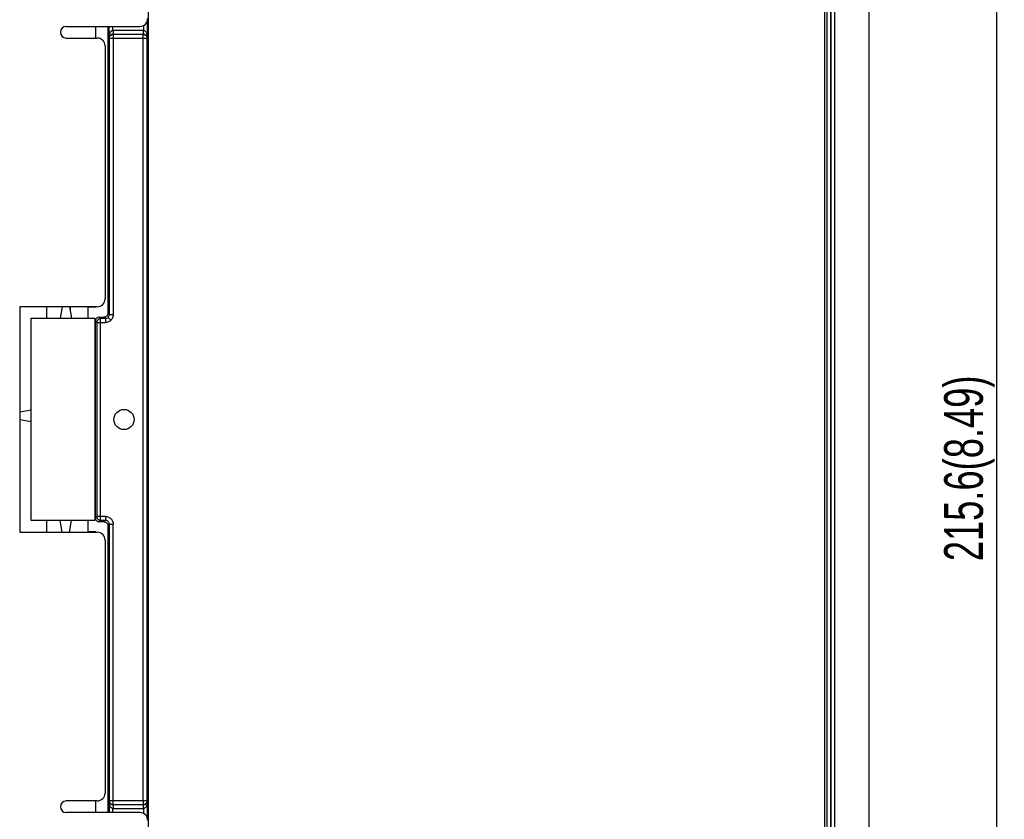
# Model space of a CAD drawing. Header units: millimetres. Extents: x -630 to 1463, y 209 to 1094.
# Tile 32 of 42: x -285 to -158, y 601 to 704. Entities that reach past the tile are written whole.
import ezdxf

# ---------------------------------------------------------------- set-up
doc = ezdxf.new("R2010")
doc.units = ezdxf.units.MM
doc.header["$LTSCALE"] = 32.67
doc.header["$PDMODE"] = 3
doc.header["$PDSIZE"] = 0.3125
doc.layers.get('0').update_dxf_attribs({"linetype": 'CONTINUOUS'})
doc.layers.get('Defpoints').update_dxf_attribs({"linetype": 'CONTINUOUS'})
for name, color, linetype in [('03___PRT_ALL_CURVES', 7, 'CONTINUOUS'), ('3_ALL_AXES', 7, 'CONTINUOUS'), ('7_ALL_FEATURES', 7, 'CONTINUOUS')]:
    doc.layers.add(name, color=color, linetype=linetype)
doc.styles.get("Standard").update_dxf_attribs({"font": 'txt', "width": 0.7})
doc.dimstyles.new('DIMSTYLE_1', dxfattribs={"dimtxt": 5, "dimasz": 0.1875, "dimexe": 0.18, "dimexo": 0.0625, "dimgap": 0.09, "dimtad": 1, "dimdsep": 46, "dimtxsty": 'Standard', "dimblk": '_FILLED', "dimblk1": '_FILLED', "dimblk2": '_FILLED', "dimcen": 0.09, "dimadec": 0, "dimazin": 0, "dimtp": 0.01, "dimtm": 0.01, "dimtfac": 1, "dimtofl": 0, "dimtmove": 0, "dimatfit": 3, "dimldrblk": '_FILLED', "dimfxl": 0, "dimtolj": 1, "dimarcsym": 0})

# ---------------------------------------------------------------- blocks, each defined once
blk = doc.blocks.new('_FILLED')
at = {"color": 0, "linetype": 'ByBlock'}
blk.add_solid([(0, 0), (-1, 0.2), (-1, -0.2)], dxfattribs=at)
blk = doc.blocks.new('*D11')
at = {"color": 0, "linetype": 'Continuous', "lineweight": -2}
for p, q in [((-174.73, 753.87), (-158.28, 753.87)), ((-159.28, 750.37), (-159.28, 541.77)), ((-264.22, 538.27), (-158.28, 538.27))]:
    blk.add_line(p, q, dxfattribs=at)
at = {"layer": 'Defpoints', "color": 0, "linetype": 'Continuous', "lineweight": 0}
for p in [(-175.73, 753.87), (-265.22, 538.27), (-159.28, 538.27)]:
    blk.add_point(p, dxfattribs=at)
at = {"color": 0, "linetype": 'Continuous', "lineweight": -2, "xscale": 3.5, "yscale": 3.5, "zscale": 3.5}
for p, rotation in [((-159.28, 753.87), 90), ((-159.28, 538.27), 270)]:
    blk.add_blockref('_FILLED', p, dxfattribs=dict(at, rotation=rotation))
at = {"color": 0, "linetype": 'Continuous', "insert": (-162.78, 646.07), "char_height": 5, "attachment_point": 5, "rotation": 90}
blk.add_mtext('\\A1;215.6(8.49)', dxfattribs=at)

msp = doc.modelspace()

# ---------------------------------------------------------------- linework, layer by layer
at = {"color": 0, "linetype": 'Continuous'}
for p, q in [((-181.425, 553.869), (-181.429, 739.371)), ((-268.611, 561.542), (-268.615, 724.567)), ((-279.227, 703.075), (-269.727, 703.075)), ((-275.429, 701.575), (-275.429, 703.075)), ((-279.227, 701.575), (-275.227, 701.575)), ((-274.227, 700.575), (-274.227, 667.925)), ((-285.227, 666.925), (-285.227, 637.825)), ((-275.227, 666.925), (-285.227, 666.925)), ((-279.762, 666.925), (-280.027, 665.425)), ((-278.791, 666.925), (-278.527, 665.425)), ((-276.429, 666.869), (-276.429, 665.425)), ((-275.429, 666.869), (-276.429, 666.869)), ((-283.727, 639.325), (-283.727, 665.425)), ((-283.727, 665.425), (-275.527, 665.425)), ((-275.527, 665.425), (-275.527, 639.325)), ((-285.227, 653.36), (-283.727, 653.625)), ((-285.227, 652.389), (-283.727, 652.125)), ((-275.527, 639.325), (-283.727, 639.325)), ((-279.762, 637.825), (-280.027, 639.325)), ((-278.791, 637.825), (-278.527, 639.325)), ((-276.429, 639.325), (-276.429, 637.869)), ((-285.227, 637.825), (-275.227, 637.825)), ((-275.429, 637.869), (-276.429, 637.869)), ((-275.429, 637.825), (-275.429, 637.869)), ((-274.227, 636.825), (-274.227, 604.175)), ((-275.227, 603.175), (-279.227, 603.175)), ((-275.429, 601.675), (-275.429, 603.175)), ((-269.727, 601.675), (-279.227, 601.675))]:
    msp.add_line(p, q, dxfattribs=at)
for centre, radius, start, end in [((-269.727, 704.075), 1, 270, 0), ((-279.227, 702.325), 0.75, 90, 270), ((-275.227, 700.575), 1, 0, 90), ((-275.227, 667.925), 1, 270, 0), ((-275.227, 636.825), 1, 0, 90), ((-279.227, 602.425), 0.75, 90, 270), ((-275.227, 604.175), 1, 270, 0), ((-269.727, 600.675), 1, 0, 90)]:
    msp.add_arc(centre, radius, start, end, dxfattribs=at)
at = {"layer": '03___PRT_ALL_CURVES', "color": 0, "linetype": 'Continuous'}
for p, q in [((-281.729, 665.425), (-281.729, 666.925)), ((-278.729, 666.925), (-278.729, 666.573)), ((-281.729, 637.825), (-281.729, 639.325))]:
    msp.add_line(p, q, dxfattribs=at)
at = {"layer": '3_ALL_AXES', "color": 0, "linetype": 'Continuous'}
msp.add_line((-175.731, 750.276), (-175.726, 544.743), dxfattribs=at)
at = {"layer": '7_ALL_FEATURES', "color": 0, "linetype": 'Continuous'}
for p, q in [((-180.635, 750.275), (-180.63, 544.743)), ((-180.131, 544.743), (-180.135, 750.275)), ((-181.148, 736.882), (-181.144, 554.166)), ((-180.644, 554.166), (-180.649, 736.882)), ((-268.762, 701.584), (-268.763, 703.811)), ((-273.858, 703.075), (-273.857, 666.069)), ((-273.713, 703.075), (-273.713, 701.584)), ((-273.213, 702.566), (-273.213, 703.075)), ((-269.262, 702.567), (-273.213, 702.566)), ((-273.196, 702.567), (-273.196, 702.067)), ((-273.175, 702.045), (-273.196, 702.067)), ((-273.175, 702.045), (-273.174, 665.886)), ((-269.301, 702.045), (-273.175, 702.045)), ((-269.28, 702.067), (-269.301, 702.045)), ((-269.299, 603.205), (-269.301, 702.045)), ((-269.28, 702.067), (-269.28, 702.567)), ((-269.262, 703.191), (-269.262, 702.567)), ((-273.713, 701.584), (-273.675, 701.545)), ((-273.675, 701.545), (-273.674, 665.886)), ((-273.675, 701.545), (-268.801, 701.545)), ((-268.801, 701.545), (-268.762, 701.584)), ((-268.799, 603.205), (-268.801, 701.545)), ((-274.971, 665.569), (-274.357, 665.569)), ((-274.971, 665.569), (-274.789, 665.386)), ((-274.789, 664.886), (-274.789, 665.386)), ((-274.174, 665.386), (-274.789, 665.386)), ((-274.174, 665.386), (-274.357, 665.569)), ((-274.174, 665.386), (-274.174, 664.886)), ((-273.857, 666.069), (-273.674, 665.886)), ((-273.82, 665.532), (-273.467, 665.179)), ((-273.174, 665.886), (-273.674, 665.886)), ((-275.471, 639.686), (-275.471, 665.071)), ((-275.289, 664.886), (-275.471, 665.069)), ((-275.289, 664.886), (-275.288, 639.868)), ((-275.289, 664.886), (-274.174, 664.886)), ((-274.788, 639.368), (-274.789, 664.886)), ((-275.471, 639.685), (-275.288, 639.868)), ((-274.173, 639.868), (-275.288, 639.868)), ((-274.173, 639.868), (-274.173, 639.368)), ((-274.788, 639.368), (-274.971, 639.185)), ((-274.356, 639.185), (-274.971, 639.185)), ((-274.788, 639.368), (-274.173, 639.368)), ((-274.356, 639.185), (-274.173, 639.368)), ((-273.673, 638.869), (-273.856, 638.685)), ((-273.856, 638.685), (-273.855, 601.675)), ((-273.673, 638.869), (-273.174, 638.869)), ((-273.673, 638.869), (-273.673, 603.205)), ((-273.173, 603.205), (-273.174, 638.869)), ((-273.673, 603.205), (-273.711, 603.166)), ((-273.711, 603.166), (-273.711, 601.675)), ((-268.799, 603.205), (-273.673, 603.205)), ((-273.173, 602.705), (-273.173, 603.205)), ((-269.299, 603.205), (-269.299, 602.705)), ((-268.76, 603.167), (-268.799, 603.205)), ((-268.76, 600.928), (-268.76, 603.167)), ((-273.211, 602.184), (-269.26, 602.184)), ((-273.211, 601.675), (-273.211, 602.184)), ((-273.194, 602.684), (-273.173, 602.705)), ((-269.277, 602.684), (-273.194, 602.684)), ((-273.194, 602.684), (-273.194, 602.184)), ((-273.173, 602.705), (-269.299, 602.705)), ((-269.299, 602.705), (-269.277, 602.684)), ((-269.277, 602.184), (-269.277, 602.684)), ((-269.26, 602.184), (-269.26, 601.557))]:
    msp.add_line(p, q, dxfattribs=at)
msp.add_circle((-271.78, 652.377), 1.3, dxfattribs=at)
for points, start_tangent, end_tangent in [([(-273.713, 701.584), (-273.699, 701.798), (-273.665, 701.991), (-273.612, 702.164), (-273.541, 702.314), (-273.452, 702.439), (-273.341, 702.53), (-273.213, 702.566)], (0.0086969, 0.9999622), (0.997155, 0.0753779)), ([(-273.205, 702.067), (-273.332, 702.048), (-273.444, 702.004), (-273.535, 701.943), (-273.607, 701.869), (-273.661, 701.784), (-273.697, 701.689), (-273.71, 701.62)], (-0.9998698, -0.0161387), (-0.1123704, -0.9936664)), ([(-273.675, 701.545), (-273.637, 701.736), (-273.528, 701.899), (-273.366, 702.007), (-273.175, 702.045)], (0.0001395, 1), (1, 0.0003041)), ([(-269.301, 702.045), (-269.11, 702.007), (-268.948, 701.899), (-268.839, 701.736), (-268.801, 701.545)], (1, -0.0003051), (0.0001651, -1)), ([(-268.762, 701.584), (-268.778, 701.689), (-268.815, 701.784), (-268.869, 701.869), (-268.942, 701.943), (-269.034, 702.005), (-269.148, 702.05), (-269.28, 702.067)], (-0.0365028, 0.9993336), (-0.9999999, -0.0005138)), ([(-269.262, 702.566), (-269.135, 702.53), (-269.024, 702.439), (-268.934, 702.314), (-268.864, 702.164), (-268.811, 701.991), (-268.776, 701.798), (-268.762, 701.584)], (0.9971669, -0.0752213), (0.0088216, -0.9999611)), ([(-273.71, 701.62), (-273.713, 701.584)], (-0.1123704, -0.9936664), (-0.0361302, -0.9993471)), ([(-274.971, 665.569), (-275.163, 665.531), (-275.325, 665.423), (-275.433, 665.26), (-275.454, 665.2)], (-1, -0.0000234), (-0.2606403, -0.965436)), ([(-274.789, 665.386), (-274.98, 665.348), (-275.142, 665.239), (-275.25, 665.077), (-275.284, 664.951)], (-0.9999999, -0.000328), (-0.1316001, -0.9913029)), ([(-273.856, 666.071), (-273.895, 665.878), (-274.003, 665.715), (-274.165, 665.607), (-274.357, 665.569)], (0.0000234, -1), (-1, -0.0000234)), ([(-274.174, 665.386), (-273.983, 665.424), (-273.82, 665.532)], (1, -0.0002811), (0.7070902, 0.7071233)), ([(-273.82, 665.532), (-273.712, 665.694), (-273.674, 665.886)], (0.7070902, 0.7071233), (-0.0003265, 0.9999999)), ([(-273.174, 665.886), (-273.25, 665.503), (-273.467, 665.179)], (0.0000229, -1), (-0.7070902, -0.7071233)), ([(-275.466, 665.137), (-275.471, 665.071)], (-0.1347207, -0.9908836), (0.0000234, -1)), ([(-275.454, 665.2), (-275.466, 665.137)], (-0.2606403, -0.965436), (-0.1347207, -0.9908836)), ([(-275.284, 664.951), (-275.289, 664.886)], (-0.1316001, -0.9913029), (-0.0002798, -1)), ([(-273.467, 665.179), (-273.791, 664.962), (-274.174, 664.886)], (-0.7070902, -0.7071233), (-1, -0.000024)), ([(-275.288, 639.868), (-275.271, 639.739)], (0.0003267, -0.9999999), (0.2582516, -0.9660777)), ([(-274.173, 639.868), (-273.791, 639.792), (-273.466, 639.576), (-273.25, 639.251), (-273.174, 638.869)], (1, 0.0000232), (0.0000237, -1)), ([(-275.471, 639.686), (-275.433, 639.494), (-275.324, 639.331)], (0.0000234, -1), (0.7070511, -0.7071624)), ([(-275.324, 639.331), (-275.162, 639.223), (-274.971, 639.185)], (0.7070511, -0.7071624), (1, 0.0000234)), ([(-275.271, 639.739), (-275.25, 639.677), (-275.142, 639.515), (-274.979, 639.407), (-274.788, 639.368)], (0.2582516, -0.9660777), (1, -0.0002811)), ([(-274.356, 639.185), (-274.165, 639.147), (-274.002, 639.039), (-273.894, 638.876), (-273.856, 638.687)], (1, 0.0000234), (0.0000234, -1)), ([(-273.673, 638.869), (-273.711, 639.06), (-273.82, 639.222), (-273.982, 639.33), (-274.173, 639.368)], (0.0002797, 1), (-0.9999999, -0.0003278)), ([(-273.711, 603.166), (-273.695, 603.062), (-273.659, 602.967), (-273.605, 602.882), (-273.533, 602.808), (-273.442, 602.746), (-273.33, 602.702), (-273.194, 602.684)], (0.0360974, -0.9993483), (0.9999984, 0.0017835)), ([(-273.211, 602.184), (-273.338, 602.223), (-273.449, 602.313), (-273.54, 602.438), (-273.61, 602.589), (-273.662, 602.761), (-273.697, 602.954), (-273.711, 603.166)], (-0.9948871, 0.1009934), (-0.0087625, 0.9999616)), ([(-273.673, 603.205), (-273.635, 603.014), (-273.526, 602.852), (-273.364, 602.743), (-273.173, 602.705)], (0.0003266, -0.9999999), (1, -0.000305)), ([(-269.299, 602.705), (-269.107, 602.743), (-268.945, 602.851), (-268.837, 603.014), (-268.799, 603.205)], (1, 0.0003041), (0.0002825, 1)), ([(-269.277, 602.684), (-269.141, 602.702), (-269.029, 602.746), (-268.938, 602.808), (-268.866, 602.882), (-268.812, 602.967), (-268.776, 603.062), (-268.76, 603.167)], (0.9999984, -0.0017775), (0.0363732, 0.9993383)), ([(-268.76, 603.167), (-268.774, 602.954), (-268.809, 602.761), (-268.861, 602.589), (-268.931, 602.438), (-269.022, 602.313), (-269.133, 602.223), (-269.26, 602.184)], (-0.0087939, -0.9999613), (-0.9948342, -0.1015131))]:
    msp.add_spline(points, degree=3, dxfattribs=dict(at, start_tangent=start_tangent, end_tangent=end_tangent))

# ---------------------------------------------------------------- dimensions: what is measured, and where the dimension line sits
at = {"color": 7, "linetype": 'Continuous'}
dim = msp.add_linear_dim(base=(-159.276, 538.267), p1=(-175.728, 753.87), p2=(-265.222, 538.267), angle=90, text='<>(8.49)', dimstyle='DIMSTYLE_1', override={"dimasz": 3.5, "dimexe": 1, "dimexo": 1, "dimgap": 1}, dxfattribs=at)
dim.commit()
dim.dimension.update_dxf_attribs({"geometry": '*D11', "text_midpoint": (-162.776, 646.069)})

doc.saveas('drawing.dxf')
